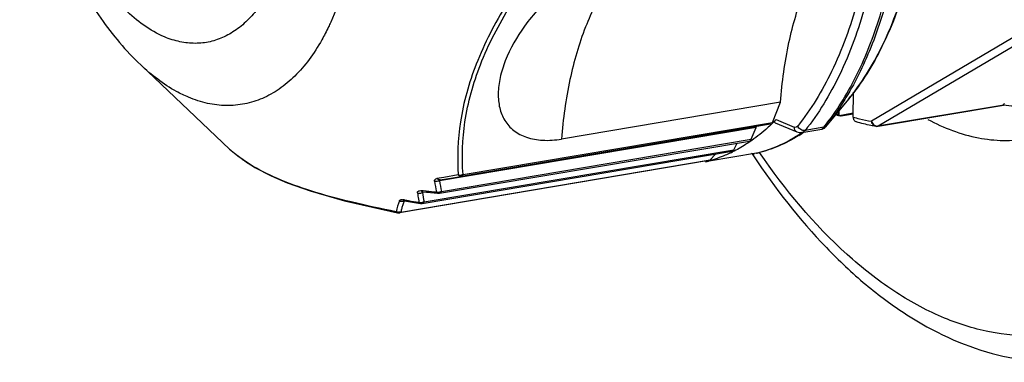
# Model space of a CAD drawing. Header units: millimetres. Extents: x 12 to 2508, y 25 to 1770.
# Tile 31 of 53: x 2159 to 2191, y 727 to 738. Entities that reach past the tile are written whole.
import ezdxf

# ---------------------------------------------------------------- set-up
doc = ezdxf.new("R2010")
doc.units = ezdxf.units.MM
for name, color, linetype in [('CABLE_PBL76', 7, 'Continuous'), ('COVER_J_ABL73', 7, 'Continuous'), ('COVER_J_PBL75', 7, 'Continuous'), ('new_view_8_VBL72', 7, 'Continuous')]:
    doc.layers.add(name, color=color, linetype=linetype)

# ---------------------------------------------------------------- blocks, each defined once
blk = doc.blocks.new('COVER_J_PBL75', base_point=(1111.341, 1222.486))
at = {"layer": 'COVER_J_PBL75', "color": 7}
for p, q in [((1075.367, 1189.269), (1075.391, 1189.233)), ((1075.381, 1189.297), (1075.403, 1189.26))]:
    blk.add_line(p, q, dxfattribs=at)
blk.add_arc((1096.741, 1203.393), 25.619, 213.3155, 213.4581, dxfattribs=at)
for points, knots in [([(1081.133, 1190.43), (1081.652, 1190.151), (1082.475, 1189.834), (1083.606, 1189.711), (1084.151, 1189.751), (1084.416, 1189.796)], [0, 0, 0, 0, 0.520232, 0.762932, 1, 1, 1, 1]), ([(1075.391, 1189.233), (1076.103, 1188.16), (1077.264, 1186.663), (1079.043, 1184.987), (1080.791, 1183.685), (1082.695, 1182.778), (1084.656, 1182.423), (1085.62, 1182.433), (1086.09, 1182.484)], [0, 0, 0, 0, 0.291347, 0.42524, 0.551472, 0.783702, 0.893084, 1, 1, 1, 1])]:
    blk.add_open_spline(points, degree=3, knots=knots, dxfattribs=at)
at = {"layer": 'COVER_J_PBL75', "color": 2}
blk.add_open_spline([(1087.637, 1184.163), (1087.188, 1183.905), (1086.237, 1183.492), (1084.698, 1183.24), (1083.113, 1183.377), (1081.517, 1183.893), (1079.938, 1184.769), (1077.8, 1186.464), (1076.429, 1188.122), (1075.596, 1189.337)], degree=3, knots=[0, 0, 0, 0, 0.107592, 0.213004, 0.320775, 0.435007, 0.558771, 0.693929, 1, 1, 1, 1], dxfattribs=at)
blk = doc.blocks.new('CABLE_PBL76', base_point=(1070.769, 1203.604))
at = {"layer": 'CABLE_PBL76', "color": 2}
for p, q in [((1084.313, 1193.342), (1079.28, 1190.37)), ((1084.533, 1193.181), (1079.501, 1190.209)), ((1079.501, 1190.209), (1083.621, 1190.903)), ((1065.841, 1188.613), (1076.019, 1190.328)), ((1076.139, 1190.424), (1076.734, 1190.175)), ((1077.709, 1190.169), (1077.091, 1190.065)), ((1065.128, 1188.058), (1075.322, 1189.776)), ((1064.556, 1187.714), (1074.751, 1189.431)), ((1063.792, 1187.378), (1073.97, 1189.093)), ((1065.212, 1188.52), (1064.982, 1188.482)), ((1065.683, 1188.598), (1065.212, 1188.52)), ((1064.514, 1188.077), (1064.467, 1188.081)), ((1064.592, 1188.034), (1064.506, 1188.019)), ((1064.525, 1188.076), (1064.514, 1188.077)), ((1064.631, 1188.067), (1064.525, 1188.076)), ((1065.045, 1188.007), (1065.046, 1188.023)), ((1065.046, 1188.023), (1065.046, 1188.034)), ((1063.906, 1187.776), (1063.869, 1187.782)), ((1063.929, 1187.744), (1063.898, 1187.739)), ((1063.92, 1187.774), (1063.906, 1187.776)), ((1064.423, 1187.666), (1064.435, 1187.663)), ((1064.473, 1187.681), (1064.473, 1187.691)), ((1064.517, 1187.669), (1064.5, 1187.663)), ((1063.671, 1187.359), (1063.68, 1187.357)), ((1063.713, 1187.363), (1063.713, 1187.369)), ((1063.757, 1187.356), (1063.753, 1187.355))]:
    blk.add_line(p, q, dxfattribs=at)
at = {"layer": 'CABLE_PBL76', "color": 7}
for p, q in [((1055.234, 1192.224), (1058.161, 1189.454)), ((1078.522, 1191.099), (1077.766, 1190.185)), ((1078.676, 1190.507), (1078.683, 1191.331)), ((1076.28, 1190.996), (1069.077, 1189.782)), ((1076.019, 1190.328), (1076.28, 1190.996)), ((1083.633, 1190.901), (1079.48, 1190.201)), ((1083.628, 1190.901), (1083.621, 1190.903)), ((1078.198, 1190.554), (1078.2, 1190.709)), ((1078.198, 1190.554), (1078.209, 1190.55)), ((1078.206, 1190.551), (1078.198, 1190.554)), ((1078.209, 1190.55), (1078.211, 1190.723)), ((1078.677, 1190.634), (1078.209, 1190.55)), ((1078.282, 1190.543), (1078.677, 1190.609)), ((1075.479, 1190.165), (1065.066, 1188.411)), ((1075.958, 1190.267), (1065.78, 1188.552)), ((1075.322, 1189.776), (1075.479, 1190.165)), ((1076.11, 1190.318), (1076.824, 1190.019)), ((1076.987, 1189.999), (1077.641, 1190.11)), ((1065.067, 1187.998), (1075.262, 1189.716)), ((1074.751, 1189.431), (1074.854, 1189.647)), ((1064.5, 1187.663), (1074.695, 1189.381)), ((1075.494, 1189.317), (1073.934, 1189.054)), ((1073.97, 1189.093), (1074.141, 1189.288)), ((1075.494, 1189.317), (1075.518, 1189.322)), ((1073.931, 1189.07), (1063.753, 1187.355)), ((1073.822, 1189.051), (1073.821, 1189.035)), ((1073.93, 1189.073), (1073.912, 1189.067)), ((1073.932, 1189.063), (1073.913, 1189.058)), ((1065.083, 1188.439), (1065.78, 1188.552)), ((1064.511, 1188.041), (1064.522, 1188.04)), ((1064.512, 1188.041), (1064.512, 1188.041))]:
    blk.add_line(p, q, dxfattribs=at)
for points in [[(1077.641, 1190.11), (1077.657, 1190.113), (1077.676, 1190.119), (1077.695, 1190.127), (1077.711, 1190.136), (1077.726, 1190.145), (1077.739, 1190.156), (1077.75, 1190.166), (1077.757, 1190.174), (1077.76, 1190.178), (1077.762, 1190.179), (1077.766, 1190.184)], [(1058.161, 1189.454), (1058.427, 1189.225), (1058.991, 1188.847), (1059.523, 1188.57), (1060.053, 1188.342), (1060.806, 1188.073), (1061.941, 1187.746), (1063.68, 1187.357)], [(1064.522, 1188.04), (1064.642, 1188.029), (1065.017, 1187.996)], [(1065.017, 1187.996), (1065.048, 1187.996), (1065.067, 1187.998)], [(1063.901, 1187.748), (1063.901, 1187.748), (1063.907, 1187.748), (1063.915, 1187.746)], [(1063.915, 1187.746), (1064.044, 1187.725), (1064.435, 1187.663)], [(1064.436, 1187.663), (1064.465, 1187.66), (1064.499, 1187.663)], [(1063.68, 1187.356), (1063.694, 1187.354), (1063.72, 1187.352), (1063.749, 1187.354), (1063.753, 1187.355)]]:
    blk.add_lwpolyline(points, dxfattribs=at)
for centre, radius, start, end in [((1080.514, 1196.034), 5.949, 246.135, 247.096), ((1071.768, 1194.646), 6.078, 313.6754, 315.1009), ((1071.656, 1194.758), 6.235, 315.0986, 315.9731), ((1079.447, 1190.4), 0.201, 261.1252, 279.5044), ((1074.166, 1194.304), 5.179, 301.7259, 303.1851), ((1074.129, 1194.361), 5.247, 303.183, 303.697), ((1072.743, 1193.336), 4.438, 295.3306, 296.2723), ((1072.865, 1193.016), 4.094, 283.5092, 284.8358)]:
    blk.add_arc(centre, radius, start, end, dxfattribs=at)
at = {"layer": 'CABLE_PBL76', "color": 2}
for centre, radius, start, end in [((1080.068, 1195.225), 4.92, 253.5596, 255.9966), ((1079.999, 1194.937), 4.623, 255.9599, 261.0509), ((1079.476, 1190.366), 0.16, 263.83, 271.815), ((1079.476, 1190.357), 0.15, 271.8192, 279.5189), ((1074.151, 1194.071), 4.963, 303.3128, 304.8603), ((1060.495, 1191.92), 3.396, 226.5833, 227.8312), ((1060.569, 1192.003), 3.507, 227.8289, 228.609), ((1074.539, 1193.291), 4.087, 283.5086, 283.8517), ((1061.451, 1193.174), 4.974, 234.9974, 238.2407), ((1065.734, 1188.876), 0.282, 264.6918, 270.1718), ((1065.734, 1188.904), 0.31, 270.1116, 277.3412), ((1073.026, 1189.574), 8.208, 188.2687, 190.7794), ((1073.158, 1189.648), 8.186, 188.6897, 191.1973), ((1071.297, 1188.927), 7.016, 187.533, 189.2258), ((1071.501, 1189.002), 7.064, 187.9967, 190.5087), ((1070.956, 1261.164), 73.37, 265.05464, 265.31437), ((1065.016, 1188.257), 0.225, 256.3844, 263.4), ((1065.017, 1188.27), 0.238, 263.3947, 270.1441), ((1065.017, 1188.279), 0.247, 270.1378, 276.7265), ((1064.996, 1188.181), 0.181, 280.6449, 285.8447), ((1065.017, 1188.282), 0.25, 276.7165, 280.0171), ((1067.308, 1186.467), 3.787, 160.1716, 165.9063), ((1067.363, 1186.521), 3.673, 162.6462, 164.6027), ((1067.476, 1186.486), 3.791, 160.7047, 162.6448), ((1072.805, 1242.701), 55.641, 260.8107, 260.9372), ((1072.811, 1242.763), 55.704, 260.9413, 261.3041), ((1071.45, 1188.951), 7.17, 189.2235, 190.0487), ((1064.452, 1187.908), 0.218, 253.3344, 260.6726), ((1064.454, 1187.919), 0.228, 260.6641, 267.7806), ((1064.454, 1187.927), 0.236, 267.764, 274.6939), ((1064.436, 1187.84), 0.176, 276.2827, 281.6533), ((1064.496, 1187.859), 0.193, 262.7943, 267.4378), ((1064.454, 1187.93), 0.24, 274.7052, 279.8662), ((1063.727, 1187.587), 0.219, 245.1471, 252.1935), ((1063.703, 1187.554), 0.198, 268.6923, 272.9186), ((1063.728, 1187.585), 0.217, 266.0387, 273.1332), ((1063.738, 1187.542), 0.188, 262.4819, 267.0845), ((1067.265, 1186.549), 3.571, 164.6029, 166.5703)]:
    blk.add_arc(centre, radius, start, end, dxfattribs=at)
for points, knots in [([(1077.031, 1211.491), (1077.445, 1210.609), (1078.174, 1208.752), (1078.958, 1205.834), (1079.433, 1202.814), (1079.582, 1199.813), (1079.399, 1196.949), (1078.889, 1194.333), (1078.074, 1192.065), (1077.29, 1190.758), (1076.849, 1190.208)], [0, 0, 0, 0, 0.131864, 0.269256, 0.408269, 0.544856, 0.675163, 0.795848, 0.904467, 1, 1, 1, 1]), ([(1056.02, 1193.146), (1055.536, 1193.349), (1054.85, 1193.859), (1054.086, 1194.734), (1053.528, 1195.561), (1053.029, 1196.506), (1052.448, 1197.915), (1051.941, 1199.817), (1051.7, 1202.143), (1051.817, 1204.033), (1052.12, 1205.409), (1052.515, 1206.545), (1052.964, 1207.307), (1053.338, 1207.703)], [0, 0, 0, 0, 0.096565, 0.152807, 0.214098, 0.279859, 0.349246, 0.494535, 0.640744, 0.778334, 0.841398, 0.899594, 1, 1, 1, 1]), ([(1078.522, 1191.099), (1078.953, 1191.62), (1079.719, 1192.867), (1080.515, 1195.042), (1081.012, 1197.56), (1081.128, 1199.349), (1081.136, 1200.277)], [0, 0, 0, 0, 0.209148, 0.447526, 0.712961, 1, 1, 1, 1]), ([(1078.401, 1191.173), (1078.735, 1191.735), (1079.322, 1192.99), (1079.939, 1195.071), (1080.323, 1197.393), (1080.414, 1199.017), (1080.421, 1199.854)], [0, 0, 0, 0, 0.217809, 0.459041, 0.721153, 1, 1, 1, 1]), ([(1080.496, 1199.877), (1080.488, 1199.033), (1080.395, 1197.396), (1080.004, 1195.057), (1079.376, 1192.966), (1078.778, 1191.707), (1078.437, 1191.146)], [0, 0, 0, 0, 0.27931, 0.541615, 0.782693, 1, 1, 1, 1]), ([(1079.803, 1199.75), (1079.795, 1198.774), (1079.674, 1196.895), (1079.158, 1194.244), (1078.332, 1191.947), (1077.538, 1190.623), (1077.091, 1190.065)], [0, 0, 0, 0, 0.286304, 0.551456, 0.790105, 1, 1, 1, 1]), ([(1062.429, 1198.562), (1062.421, 1197.667), (1062.309, 1196.357), (1061.913, 1194.718), (1061.641, 1193.975), (1061.485, 1193.63)], [0, 0, 0, 0, 0.531489, 0.774905, 1, 1, 1, 1]), ([(1068.658, 1196.208), (1068.161, 1195.574), (1067.26, 1194.313), (1066.238, 1192.35), (1065.692, 1190.431), (1065.642, 1189.18), (1065.683, 1188.598)], [0, 0, 0, 0, 0.289441, 0.555159, 0.790651, 1, 1, 1, 1]), ([(1065.841, 1188.613), (1065.796, 1189.19), (1065.838, 1190.43), (1066.375, 1192.332), (1067.391, 1194.274), (1068.29, 1195.519), (1068.786, 1196.145)], [0, 0, 0, 0, 0.209729, 0.444936, 0.710326, 1, 1, 1, 1]), ([(1071.495, 1195.964), (1071.146, 1195.656), (1070.505, 1194.873), (1070.064, 1193.97), (1069.87, 1193.474)], [0, 0, 0, 0, 0.466095, 1, 1, 1, 1]), ([(1059.539, 1194.804), (1059.442, 1194.613), (1059.232, 1194.256), (1058.86, 1193.787), (1058.448, 1193.412), (1058, 1193.138), (1057.523, 1192.971), (1057.025, 1192.916), (1056.515, 1192.972), (1056.183, 1193.078), (1056.02, 1193.146)], [0, 0, 0, 0, 0.148718, 0.286073, 0.413313, 0.532637, 0.647159, 0.760662, 0.877141, 1, 1, 1, 1]), ([(1061.485, 1193.63), (1061.462, 1193.579), (1061.372, 1193.382), (1061.272, 1193.19), (1061.193, 1193.049)], [0, 0, 0, 0, 0.255414, 1, 1, 1, 1]), ([(1069.87, 1193.474), (1069.651, 1192.914), (1069.302, 1191.695), (1069.129, 1190.441), (1069.077, 1189.782)], [0, 0, 0, 0, 0.476436, 1, 1, 1, 1]), ([(1061.193, 1193.049), (1061.067, 1192.824), (1060.798, 1192.403), (1060.327, 1191.854), (1059.811, 1191.419), (1059.253, 1191.106), (1058.663, 1190.919), (1058.048, 1190.864), (1057.421, 1190.94), (1057.013, 1191.073), (1056.811, 1191.157)], [0, 0, 0, 0, 0.146653, 0.282522, 0.408987, 0.528286, 0.64346, 0.75809, 0.875882, 1, 1, 1, 1]), ([(1056.811, 1191.157), (1056.675, 1191.214), (1056.101, 1191.493), (1055.589, 1191.888), (1055.234, 1192.224)], [0, 0, 0, 0, 0.232539, 1, 1, 1, 1]), ([(1077.709, 1190.169), (1077.771, 1190.246), (1078.019, 1190.568), (1078.243, 1190.909), (1078.401, 1191.173)], [0, 0, 0, 0, 0.242531, 1, 1, 1, 1]), ([(1078.437, 1191.146), (1078.387, 1191.062), (1078.186, 1190.742), (1077.965, 1190.433), (1077.789, 1190.214)], [0, 0, 0, 0, 0.257183, 1, 1, 1, 1]), ([(1076.849, 1190.208), (1076.835, 1190.191), (1076.799, 1190.162), (1076.753, 1190.167), (1076.734, 1190.175)], [0, 0, 0, 0, 0.51278, 1, 1, 1, 1]), ([(1076.824, 1190.019), (1076.797, 1190.03), (1076.747, 1190.077), (1076.734, 1190.142), (1076.734, 1190.175)], [0, 0, 0, 0, 0.472528, 1, 1, 1, 1]), ([(1077.091, 1190.065), (1077.043, 1190.057), (1076.94, 1190.084), (1076.869, 1190.162), (1076.849, 1190.208)], [0, 0, 0, 0, 0.485744, 1, 1, 1, 1]), ([(1077.641, 1190.11), (1077.652, 1190.111), (1077.677, 1190.132), (1077.696, 1190.154), (1077.709, 1190.169)], [0, 0, 0, 0, 0.356608, 1, 1, 1, 1]), ([(1077.709, 1190.169), (1077.717, 1190.171), (1077.747, 1190.178), (1077.775, 1190.196), (1077.789, 1190.214)], [0, 0, 0, 0, 0.262021, 1, 1, 1, 1]), ([(1077.789, 1190.214), (1077.784, 1190.208), (1077.78, 1190.203), (1077.759, 1190.177), (1077.763, 1190.181)], [0, 0, 0, 0, 0.572788, 1, 1, 1, 1]), ([(1079.416, 1190.201), (1079.38, 1190.206), (1079.309, 1190.252), (1079.283, 1190.33), (1079.28, 1190.37)], [0, 0, 0, 0, 0.472933, 1, 1, 1, 1]), ([(1079.357, 1190.252), (1079.365, 1190.246), (1079.395, 1190.224), (1079.431, 1190.21), (1079.458, 1190.207)], [0, 0, 0, 0, 0.260989, 1, 1, 1, 1]), ([(1075.518, 1189.322), (1075.755, 1189.381), (1076.228, 1189.544), (1076.665, 1189.785), (1076.876, 1189.924)], [0, 0, 0, 0, 0.492361, 1, 1, 1, 1]), ([(1077.091, 1190.065), (1077.083, 1190.056), (1077.056, 1190.026), (1077.017, 1190.004), (1076.987, 1189.999)], [0, 0, 0, 0, 0.273915, 1, 1, 1, 1]), ([(1058.597, 1189.1), (1058.566, 1189.122), (1058.447, 1189.208), (1058.332, 1189.3), (1058.251, 1189.372)], [0, 0, 0, 0, 0.261253, 1, 1, 1, 1]), ([(1063.635, 1187.389), (1063.141, 1187.485), (1062.201, 1187.685), (1060.889, 1188.041), (1059.77, 1188.443), (1059.114, 1188.77), (1058.833, 1188.945)], [0, 0, 0, 0, 0.29756, 0.568263, 0.803891, 1, 1, 1, 1]), ([(1065.683, 1188.598), (1065.686, 1188.594), (1065.7, 1188.579), (1065.716, 1188.566), (1065.729, 1188.56)], [0, 0, 0, 0, 0.265003, 1, 1, 1, 1]), ([(1065.729, 1188.56), (1065.734, 1188.558), (1065.749, 1188.552), (1065.767, 1188.55), (1065.78, 1188.552)], [0, 0, 0, 0, 0.265493, 1, 1, 1, 1]), ([(1065.763, 1188.594), (1065.764, 1188.592), (1065.766, 1188.584), (1065.768, 1188.576), (1065.77, 1188.57)], [0, 0, 0, 0, 0.287338, 1, 1, 1, 1]), ([(1065.77, 1188.57), (1065.772, 1188.57), (1065.782, 1188.569), (1065.792, 1188.569), (1065.799, 1188.569)], [0, 0, 0, 0, 0.269188, 1, 1, 1, 1]), ([(1065.78, 1188.552), (1065.789, 1188.554), (1065.802, 1188.56), (1065.812, 1188.569), (1065.815, 1188.571)], [0, 0, 0, 0, 0.732651, 1, 1, 1, 1]), ([(1065.799, 1188.569), (1065.803, 1188.569), (1065.808, 1188.57), (1065.813, 1188.571), (1065.815, 1188.571)], [0, 0, 0, 0, 0.716085, 1, 1, 1, 1]), ([(1064.903, 1188.393), (1064.902, 1188.404), (1064.902, 1188.425), (1064.923, 1188.465), (1064.959, 1188.478), (1064.982, 1188.482)], [0, 0, 0, 0, 0.236452, 0.461695, 1, 1, 1, 1]), ([(1065.066, 1188.411), (1065.028, 1188.393), (1064.971, 1188.382), (1064.916, 1188.39), (1064.903, 1188.393)], [0, 0, 0, 0, 0.754344, 1, 1, 1, 1]), ([(1065.083, 1188.439), (1065.065, 1188.436), (1065.026, 1188.442), (1064.996, 1188.467), (1064.982, 1188.482)], [0, 0, 0, 0, 0.46193, 1, 1, 1, 1]), ([(1065.066, 1188.411), (1065.062, 1188.413), (1065.057, 1188.416), (1065.051, 1188.428), (1065.067, 1188.436), (1065.076, 1188.438), (1065.083, 1188.439)], [0, 0, 0, 0, 0.220936, 0.384681, 0.627778, 1, 1, 1, 1]), ([(1064.342, 1188.007), (1064.341, 1188.018), (1064.341, 1188.043), (1064.371, 1188.072), (1064.415, 1188.083), (1064.449, 1188.083), (1064.467, 1188.081)], [0, 0, 0, 0, 0.205798, 0.411441, 0.672341, 1, 1, 1, 1]), ([(1064.342, 1188.007), (1064.355, 1188.003), (1064.41, 1187.992), (1064.468, 1188.002), (1064.506, 1188.019)], [0, 0, 0, 0, 0.24582, 1, 1, 1, 1]), ([(1064.491, 1188.053), (1064.489, 1188.055), (1064.48, 1188.063), (1064.472, 1188.073), (1064.467, 1188.081)], [0, 0, 0, 0, 0.235161, 1, 1, 1, 1]), ([(1064.512, 1188.041), (1064.507, 1188.04), (1064.501, 1188.039), (1064.494, 1188.035), (1064.493, 1188.029), (1064.499, 1188.024), (1064.503, 1188.021), (1064.506, 1188.019)], [0, 0, 0, 0, 0.3824, 0.490924, 0.568032, 0.749952, 1, 1, 1, 1]), ([(1064.963, 1188.039), (1064.965, 1188.034), (1064.974, 1188.02), (1064.987, 1188.007), (1064.998, 1188.002)], [0, 0, 0, 0, 0.276983, 1, 1, 1, 1]), ([(1064.998, 1188.002), (1065.001, 1188.001), (1065.012, 1188.001), (1065.022, 1188.002), (1065.029, 1188.003)], [0, 0, 0, 0, 0.287214, 1, 1, 1, 1]), ([(1065.045, 1188.007), (1065.048, 1188.007), (1065.058, 1188.006), (1065.068, 1188.005), (1065.076, 1188.006)], [0, 0, 0, 0, 0.269163, 1, 1, 1, 1]), ([(1065.127, 1188.058), (1065.125, 1188.053), (1065.117, 1188.034), (1065.103, 1188.016), (1065.09, 1188.008)], [0, 0, 0, 0, 0.282166, 1, 1, 1, 1]), ([(1063.745, 1187.751), (1063.748, 1187.759), (1063.764, 1187.779), (1063.81, 1187.789), (1063.847, 1187.786), (1063.869, 1187.782)], [0, 0, 0, 0, 0.17811, 0.522793, 1, 1, 1, 1]), ([(1063.745, 1187.751), (1063.781, 1187.735), (1063.835, 1187.725), (1063.886, 1187.735), (1063.898, 1187.739)], [0, 0, 0, 0, 0.754533, 1, 1, 1, 1]), ([(1063.907, 1187.749), (1063.905, 1187.748), (1063.901, 1187.748), (1063.895, 1187.744), (1063.896, 1187.741)], [0, 0, 0, 0, 0.421656, 1, 1, 1, 1]), ([(1063.896, 1187.741), (1063.896, 1187.741), (1063.897, 1187.74), (1063.897, 1187.739), (1063.898, 1187.739)], [0, 0, 0, 0, 0.465804, 1, 1, 1, 1]), ([(1064.389, 1187.7), (1064.392, 1187.696), (1064.4, 1187.682), (1064.413, 1187.671), (1064.423, 1187.666)], [0, 0, 0, 0, 0.276503, 1, 1, 1, 1]), ([(1064.423, 1187.666), (1064.427, 1187.666), (1064.437, 1187.664), (1064.448, 1187.665), (1064.455, 1187.666)], [0, 0, 0, 0, 0.288244, 1, 1, 1, 1]), ([(1064.556, 1187.714), (1064.553, 1187.709), (1064.544, 1187.691), (1064.529, 1187.675), (1064.517, 1187.669)], [0, 0, 0, 0, 0.282204, 1, 1, 1, 1]), ([(1063.635, 1187.389), (1063.637, 1187.385), (1063.646, 1187.373), (1063.66, 1187.363), (1063.671, 1187.359)], [0, 0, 0, 0, 0.268577, 1, 1, 1, 1]), ([(1063.671, 1187.359), (1063.673, 1187.358), (1063.683, 1187.356), (1063.692, 1187.355), (1063.699, 1187.355)], [0, 0, 0, 0, 0.290332, 1, 1, 1, 1]), ([(1063.742, 1187.354), (1063.746, 1187.354), (1063.751, 1187.355), (1063.756, 1187.356), (1063.757, 1187.356)], [0, 0, 0, 0, 0.713693, 1, 1, 1, 1]), ([(1063.792, 1187.378), (1063.789, 1187.375), (1063.78, 1187.365), (1063.767, 1187.358), (1063.757, 1187.356)], [0, 0, 0, 0, 0.269573, 1, 1, 1, 1])]:
    blk.add_open_spline(points, degree=3, knots=knots, dxfattribs=at)
at = {"layer": 'CABLE_PBL76', "color": 7}
for points, knots in [([(1052.49, 1208.509), (1052.179, 1207.911), (1051.684, 1206.603), (1051.299, 1204.492), (1051.23, 1202.251), (1051.466, 1199.962), (1051.993, 1197.723), (1052.793, 1195.628), (1053.848, 1193.76), (1054.745, 1192.687), (1055.234, 1192.224)], [0, 0, 0, 0, 0.115794, 0.238378, 0.367321, 0.500005, 0.632688, 0.76163, 0.884209, 1, 1, 1, 1]), ([(1081.152, 1200.298), (1081.144, 1199.371), (1081.028, 1197.583), (1080.529, 1195.064), (1079.729, 1192.88), (1078.957, 1191.625), (1078.522, 1191.099)], [0, 0, 0, 0, 0.28593, 0.550767, 0.789374, 1, 1, 1, 1]), ([(1076.28, 1190.996), (1076.332, 1191.655), (1076.505, 1192.909), (1077.002, 1194.641), (1077.708, 1196.086), (1078.349, 1196.87), (1078.698, 1197.178)], [0, 0, 0, 0, 0.292364, 0.558392, 0.794162, 1, 1, 1, 1]), ([(1071.495, 1195.964), (1071.265, 1195.926), (1070.796, 1195.797), (1069.88, 1195.387), (1068.839, 1194.651), (1067.857, 1193.578), (1067.39, 1192.764), (1067.231, 1192.359)], [0, 0, 0, 0, 0.120669, 0.250722, 0.51918, 0.774404, 1, 1, 1, 1]), ([(1067.231, 1192.359), (1067.161, 1192.179), (1067.049, 1191.827), (1066.98, 1191.301), (1067.022, 1190.814), (1067.191, 1190.383), (1067.499, 1190.036), (1067.939, 1189.808), (1068.483, 1189.718), (1068.873, 1189.748), (1069.077, 1189.782)], [0, 0, 0, 0, 0.140735, 0.26876, 0.385412, 0.494111, 0.601581, 0.716963, 0.848518, 1, 1, 1, 1]), ([(1083.621, 1190.903), (1083.618, 1190.905), (1083.613, 1190.914), (1083.622, 1190.927), (1083.633, 1190.94), (1083.644, 1190.949), (1083.649, 1190.954)], [0, 0, 0, 0, 0.167385, 0.37453, 0.657032, 1, 1, 1, 1]), ([(1085.003, 1190.909), (1084.778, 1190.871), (1084.317, 1190.832), (1083.856, 1190.866), (1083.627, 1190.901)], [0, 0, 0, 0, 0.49597, 1, 1, 1, 1]), ([(1078.132, 1190.628), (1078.135, 1190.62), (1078.15, 1190.59), (1078.176, 1190.565), (1078.198, 1190.554)], [0, 0, 0, 0, 0.262075, 1, 1, 1, 1]), ([(1078.282, 1190.543), (1078.275, 1190.542), (1078.25, 1190.539), (1078.224, 1190.544), (1078.206, 1190.551)], [0, 0, 0, 0, 0.257172, 1, 1, 1, 1]), ([(1078.676, 1190.507), (1078.675, 1190.471), (1078.691, 1190.401), (1078.749, 1190.355), (1078.779, 1190.345)], [0, 0, 0, 0, 0.528353, 1, 1, 1, 1]), ([(1075.965, 1190.251), (1075.91, 1190.198), (1075.691, 1189.997), (1075.457, 1189.814), (1075.274, 1189.689)], [0, 0, 0, 0, 0.25593, 1, 1, 1, 1]), ([(1075.479, 1190.165), (1075.48, 1190.168), (1075.484, 1190.177), (1075.49, 1190.185), (1075.496, 1190.19)], [0, 0, 0, 0, 0.279521, 1, 1, 1, 1]), ([(1075.958, 1190.267), (1075.971, 1190.269), (1075.999, 1190.286), (1076.013, 1190.313), (1076.019, 1190.328)], [0, 0, 0, 0, 0.444869, 1, 1, 1, 1]), ([(1076.11, 1190.318), (1076.102, 1190.321), (1076.088, 1190.335), (1076.095, 1190.365), (1076.112, 1190.394), (1076.129, 1190.414), (1076.139, 1190.424)], [0, 0, 0, 0, 0.193244, 0.392957, 0.660807, 1, 1, 1, 1]), ([(1079.416, 1190.201), (1079.363, 1190.209), (1079.148, 1190.247), (1078.936, 1190.299), (1078.779, 1190.345)], [0, 0, 0, 0, 0.247025, 1, 1, 1, 1]), ([(1076.89, 1189.899), (1076.676, 1189.767), (1076.233, 1189.536), (1075.758, 1189.379), (1075.518, 1189.321)], [0, 0, 0, 0, 0.504755, 1, 1, 1, 1]), ([(1075.274, 1189.689), (1075.229, 1189.658), (1075.045, 1189.537), (1074.854, 1189.429), (1074.707, 1189.357)], [0, 0, 0, 0, 0.253622, 1, 1, 1, 1]), ([(1075.262, 1189.716), (1075.275, 1189.718), (1075.302, 1189.734), (1075.316, 1189.761), (1075.322, 1189.776)], [0, 0, 0, 0, 0.446002, 1, 1, 1, 1]), ([(1074.641, 1189.325), (1074.584, 1189.298), (1074.353, 1189.195), (1074.114, 1189.112), (1073.932, 1189.063)], [0, 0, 0, 0, 0.252575, 1, 1, 1, 1]), ([(1074.695, 1189.381), (1074.7, 1189.382), (1074.725, 1189.39), (1074.742, 1189.413), (1074.751, 1189.431)], [0, 0, 0, 0, 0.222914, 1, 1, 1, 1]), ([(1073.931, 1189.07), (1073.935, 1189.07), (1073.949, 1189.074), (1073.962, 1189.084), (1073.97, 1189.093)], [0, 0, 0, 0, 0.237334, 1, 1, 1, 1])]:
    blk.add_open_spline(points, degree=3, knots=knots, dxfattribs=at)
at = {"layer": 'CABLE_PBL76', "color": 2}
for points in [[(1079.28, 1190.37), (1079.287, 1190.346), (1079.297, 1190.323), (1079.311, 1190.303)], [(1079.311, 1190.303), (1079.324, 1190.284), (1079.339, 1190.266), (1079.357, 1190.252)], [(1079.501, 1190.209), (1079.494, 1190.205), (1079.488, 1190.202), (1079.48, 1190.201)], [(1065.708, 1188.595), (1065.7, 1188.596), (1065.691, 1188.597), (1065.683, 1188.598)], [(1065.729, 1188.56), (1065.743, 1188.562), (1065.757, 1188.565), (1065.77, 1188.57)], [(1065.841, 1188.613), (1065.82, 1188.605), (1065.797, 1188.599), (1065.774, 1188.596)], [(1065.815, 1188.571), (1065.822, 1188.579), (1065.829, 1188.588), (1065.834, 1188.597)], [(1065.834, 1188.597), (1065.836, 1188.602), (1065.839, 1188.608), (1065.841, 1188.613)], [(1064.522, 1188.04), (1064.511, 1188.041), (1064.5, 1188.046), (1064.491, 1188.053)], [(1064.998, 1188.002), (1065.004, 1187.999), (1065.01, 1187.997), (1065.017, 1187.996)], [(1065.128, 1188.058), (1065.106, 1188.048), (1065.084, 1188.04), (1065.061, 1188.036)], [(1065.09, 1188.008), (1065.084, 1188.003), (1065.075, 1188), (1065.067, 1187.998)], [(1065.076, 1188.006), (1065.081, 1188.006), (1065.086, 1188.007), (1065.09, 1188.008)], [(1063.891, 1187.757), (1063.882, 1187.763), (1063.875, 1187.773), (1063.869, 1187.782)], [(1063.915, 1187.746), (1063.907, 1187.748), (1063.898, 1187.752), (1063.891, 1187.757)], [(1064.471, 1187.668), (1064.472, 1187.673), (1064.472, 1187.677), (1064.473, 1187.681)], [(1064.487, 1187.667), (1064.492, 1187.667), (1064.497, 1187.667), (1064.502, 1187.667)], [(1064.556, 1187.714), (1064.537, 1187.704), (1064.516, 1187.698), (1064.495, 1187.694)], [(1064.502, 1187.667), (1064.507, 1187.667), (1064.512, 1187.668), (1064.517, 1187.669)], [(1063.713, 1187.369), (1063.695, 1187.37), (1063.677, 1187.374), (1063.66, 1187.379)], [(1063.713, 1187.355), (1063.713, 1187.358), (1063.713, 1187.36), (1063.713, 1187.363)], [(1063.728, 1187.354), (1063.733, 1187.354), (1063.737, 1187.354), (1063.742, 1187.354)], [(1063.792, 1187.378), (1063.775, 1187.373), (1063.757, 1187.37), (1063.74, 1187.369)]]:
    blk.add_open_spline(points, degree=3, dxfattribs=at)
at = {"layer": 'CABLE_PBL76', "color": 7}
blk.add_open_spline([(1076.824, 1190.019), (1076.875, 1189.998), (1076.933, 1189.99), (1076.987, 1189.999)], degree=3, dxfattribs=at)
blk = doc.blocks.new('COVER_J_ABL73', base_point=(1104.915, 1222.792))
at = {"layer": 'CABLE_PBL76'}
blk.add_blockref('CABLE_PBL76', (1070.769, 1203.604), dxfattribs=at)
at = {"layer": 'COVER_J_PBL75'}
blk.add_blockref('COVER_J_PBL75', (1111.341, 1222.486), dxfattribs=at)
blk = doc.blocks.new('NEW_VIEW_8_VBL72', base_point=(1166.459, 1591.992))
at = {"layer": 'COVER_J_ABL73'}
blk.add_blockref('COVER_J_ABL73', (1104.915, 1222.792), dxfattribs=at)

msp = doc.modelspace()

# ---------------------------------------------------------------- block references
at = {"layer": 'new_view_8_VBL72'}
msp.add_blockref('NEW_VIEW_8_VBL72', (2274.085, 1136.543), dxfattribs=at)

doc.saveas('drawing.dxf')
